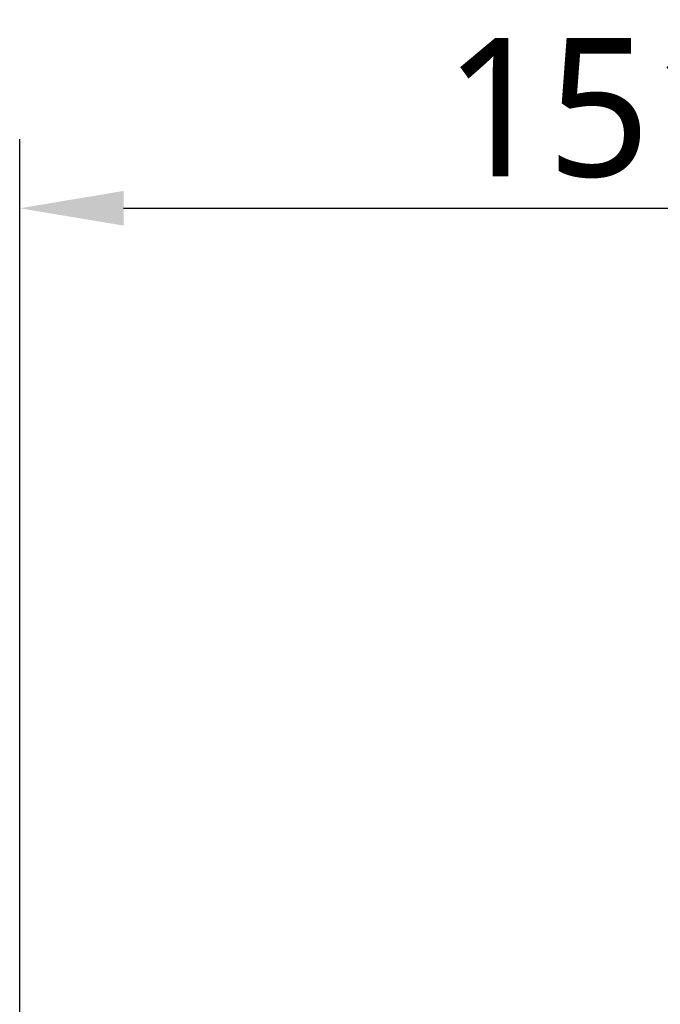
# Model space of a CAD drawing. Header units: millimetres. Extents: x 0 to 4378, y 0 to 2376.
# Tile 96 of 211: x 1515 to 1589, y 1297 to 1411. Entities that reach past the tile are written whole.
import ezdxf

# ---------------------------------------------------------------- set-up
doc = ezdxf.new("R2010")
doc.units = ezdxf.units.MM
doc.header["$LTSCALE"] = 0.2
doc.styles.add('Rainbow-5.0 Style', font='malgunsl.ttf')
doc.dimstyles.new('Rainbow-5.0 Style$0', dxfattribs={"dimtxt": 4, "dimasz": 3, "dimexe": 2, "dimexo": 1, "dimgap": 0.8, "dimtad": 1, "dimzin": 9, "dimdsep": 46, "dimtxsty": 'Rainbow-5.0 Style', "dimcen": 0, "dimclrd": 251, "dimclre": 251, "dimclrt": 256, "dimadec": 1, "dimazin": 0, "dimtp": 0.1, "dimtm": 0.1, "dimtfac": 0.61, "dimtmove": 0, "dimatfit": 3, "dimfxl": 1, "dimlwd": -1, "dimlwe": -1, "dimarcsym": 1})

# ---------------------------------------------------------------- blocks, each defined once
blk = doc.blocks.new('*D129')
at = {"color": 251, "linetype": 'ByBlock', "transparency": 16777216}
for p, q in [((1514.67, 1270.91), (1514.67, 1397.08)), ((1666.07, 1270.91), (1666.07, 1397.08)), ((1526.67, 1389.08), (1654.07, 1389.08))]:
    blk.add_line(p, q, dxfattribs=at)
at = {"color": 251, "transparency": 16777216}
for points in [[(1526.67, 1391.08), (1526.67, 1387.08), (1514.67, 1389.08)], [(1654.07, 1391.08), (1654.07, 1387.08), (1666.07, 1389.08)]]:
    blk.add_solid(points, dxfattribs=at)
at = {"layer": 'Defpoints', "color": 0, "transparency": 16777216}
for p in [(1666.07, 1389.08), (1514.67, 1266.91), (1666.07, 1266.91)]:
    blk.add_point(p, dxfattribs=at)
at = {"transparency": 16777216, "insert": (1590.37, 1400.6), "char_height": 16, "attachment_point": 5, "style": 'Rainbow-5.0 Style'}
blk.add_mtext('151.4', dxfattribs=at)

msp = doc.modelspace()

# ---------------------------------------------------------------- dimensions: what is measured, and where the dimension line sits
dim = msp.add_linear_dim(base=(1666.068, 1389.083), p1=(1514.668, 1266.913), p2=(1666.068, 1266.913), angle=180, dimstyle='Rainbow-5.0 Style$0', override={"dimscale": 4, "dimtol": 0, "dimlim": 0, "dimtp": 0.1, "dimtm": 0.1, "dimtfac": 0.61, "dimtdec": 2, "dimtolj": 0, "dimtzin": 8})
dim.commit()
dim.dimension.update_dxf_attribs({"geometry": '*D129', "text_midpoint": (1590.368, 1400.599)})

doc.saveas('drawing.dxf')
